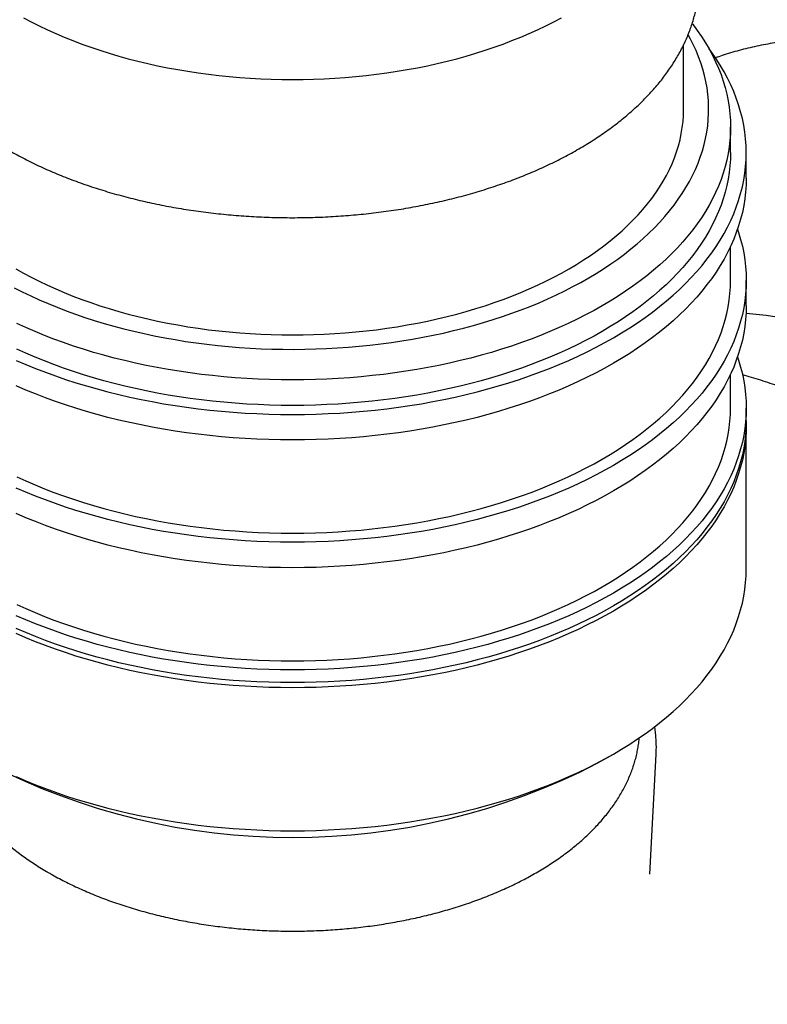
# Model space of a CAD drawing. Header units: millimetres. Extents: x 8 to 552, y 12 to 759.
# Tile 34 of 55: x 497 to 521, y 174 to 205. Entities that reach past the tile are written whole.
import ezdxf

# ---------------------------------------------------------------- set-up
doc = ezdxf.new("R2010")
doc.units = ezdxf.units.MM

msp = doc.modelspace()

# ---------------------------------------------------------------- linework, layer by layer
at = {"color": 7, "linetype": 'Continuous', "lineweight": 30}
for p, q in [((518.652, 202.263), (518.652, 204.322)), ((520.152, 200.875), (520.152, 201.691)), ((520.652, 200.058), (520.652, 200.875)), ((520.152, 196.792), (520.152, 197.879)), ((520.652, 195.975), (520.652, 196.792)), ((520.152, 192.709), (520.152, 193.796)), ((520.652, 192.301), (520.652, 192.709)), ((520.652, 187.565), (520.652, 192.138)), ((515.911, 181.361), (516.406, 181.647)), ((517.57, 177.806), (517.774, 181.643)), ((517.774, 181.648), (517.774, 181.643))]:
    msp.add_line(p, q, dxfattribs=at)
at = {"color": 7, "linetype": 'Continuous', "lineweight": 30, "flags": 128}
for points in [[(518.927, 204.997), (518.941, 204.979), (519.086, 204.784), (519.222, 204.588), (519.349, 204.389), (519.466, 204.189), (519.575, 203.987), (519.675, 203.783), (519.765, 203.578), (519.846, 203.372), (519.917, 203.164), (519.979, 202.956), (520.032, 202.746), (520.075, 202.536), (520.108, 202.325), (520.132, 202.114), (520.147, 201.903), (520.152, 201.691), (520.147, 201.48), (520.132, 201.268), (520.108, 201.057), (520.075, 200.846), (520.032, 200.636), (519.979, 200.427), (519.917, 200.218), (519.846, 200.011), (519.765, 199.805), (519.675, 199.599), (519.575, 199.396), (519.466, 199.194), (519.349, 198.993), (519.222, 198.795), (519.086, 198.598), (518.941, 198.404), (518.788, 198.212), (518.626, 198.022), (518.455, 197.835), (518.276, 197.65), (518.089, 197.468), (517.893, 197.289), (517.689, 197.114), (517.478, 196.941), (517.259, 196.771), (517.032, 196.605), (516.797, 196.442), (516.556, 196.283), (516.307, 196.128), (516.051, 195.976), (515.789, 195.829), (515.519, 195.685), (515.244, 195.546), (514.962, 195.41), (514.674, 195.279), (514.381, 195.153), (514.081, 195.031), (513.777, 194.913), (513.467, 194.8), (513.152, 194.692), (512.832, 194.589), (512.507, 194.49), (512.179, 194.397), (511.846, 194.308), (511.509, 194.224), (511.169, 194.146), (510.825, 194.073), (510.478, 194.005), (510.128, 193.942), (509.775, 193.885), (509.42, 193.833), (509.062, 193.786), (508.703, 193.745), (508.342, 193.709), (507.979, 193.678), (507.615, 193.654), (507.25, 193.634), (506.884, 193.62), (506.518, 193.612), (506.152, 193.609), (505.785, 193.612), (505.419, 193.62), (505.053, 193.634), (504.688, 193.654), (504.324, 193.678), (503.961, 193.709), (503.6, 193.745), (503.241, 193.786), (502.883, 193.833), (502.528, 193.885), (502.175, 193.942), (501.825, 194.005), (501.478, 194.073), (501.134, 194.146), (500.794, 194.224), (500.457, 194.308), (500.124, 194.397), (499.796, 194.49), (499.471, 194.589), (499.152, 194.692), (498.837, 194.8), (498.527, 194.913), (498.222, 195.031), (497.923, 195.153), (497.629, 195.279), (497.341, 195.41)], [(497.555, 205.189), (497.804, 205.057), (498.059, 204.928), (498.32, 204.804), (498.587, 204.684), (498.859, 204.567), (499.137, 204.456), (499.419, 204.348), (499.707, 204.245), (500, 204.147), (500.296, 204.053), (500.598, 203.964), (500.903, 203.879), (501.212, 203.799), (501.525, 203.725), (501.841, 203.655), (502.16, 203.59), (502.483, 203.53), (502.807, 203.475), (503.135, 203.425), (503.464, 203.381), (503.796, 203.341), (504.129, 203.307), (504.464, 203.278), (504.8, 203.254), (505.137, 203.236), (505.475, 203.223), (505.813, 203.215), (506.152, 203.212), (506.49, 203.215), (506.828, 203.223), (507.166, 203.236), (507.503, 203.254), (507.839, 203.278), (508.174, 203.307), (508.507, 203.341), (508.839, 203.381), (509.168, 203.425), (509.496, 203.475), (509.821, 203.53), (510.143, 203.59), (510.462, 203.655), (510.778, 203.725), (511.091, 203.799), (511.4, 203.879), (511.705, 203.964), (512.007, 204.053), (512.304, 204.147), (512.596, 204.245), (512.884, 204.348), (513.166, 204.456), (513.444, 204.567), (513.716, 204.684), (513.983, 204.804), (514.244, 204.928), (514.499, 205.057), (514.748, 205.189)], [(497.254, 196.556), (497.517, 196.423), (497.786, 196.294), (498.061, 196.169), (498.341, 196.048), (498.627, 195.932), (498.918, 195.82), (499.214, 195.712), (499.514, 195.609), (499.819, 195.511), (500.129, 195.417), (500.443, 195.328), (500.761, 195.244), (501.082, 195.165), (501.407, 195.09), (501.735, 195.021), (502.067, 194.956), (502.401, 194.897), (502.737, 194.842), (503.077, 194.793), (503.418, 194.749), (503.761, 194.71), (504.106, 194.676), (504.452, 194.648), (504.799, 194.625), (505.147, 194.607), (505.496, 194.594), (505.846, 194.587), (506.195, 194.585), (506.545, 194.588), (506.894, 194.597), (507.243, 194.611), (507.591, 194.63), (507.938, 194.654), (508.284, 194.684), (508.628, 194.719), (508.971, 194.759), (509.312, 194.805), (509.65, 194.855), (509.986, 194.911), (510.32, 194.972), (510.65, 195.037), (510.978, 195.108), (511.302, 195.184), (511.622, 195.265), (511.939, 195.35), (512.252, 195.44), (512.56, 195.535), (512.865, 195.635), (513.164, 195.739), (513.459, 195.848), (513.748, 195.961), (514.033, 196.078), (514.312, 196.2), (514.585, 196.326), (514.852, 196.456), (515.114, 196.59), (515.369, 196.728), (515.618, 196.87), (515.86, 197.015), (516.096, 197.164), (516.324, 197.317), (516.546, 197.473), (516.761, 197.632), (516.968, 197.795), (517.167, 197.961), (517.36, 198.129), (517.544, 198.301), (517.72, 198.475), (517.889, 198.652), (518.049, 198.831), (518.201, 199.013), (518.345, 199.197), (518.481, 199.383), (518.607, 199.571), (518.726, 199.761), (518.835, 199.953), (518.936, 200.146), (519.028, 200.341), (519.111, 200.537), (519.185, 200.734), (519.25, 200.932), (519.306, 201.132), (519.353, 201.332), (519.391, 201.532), (519.42, 201.733), (519.439, 201.935), (519.45, 202.137), (519.451, 202.339), (519.443, 202.54), (519.426, 202.742), (519.399, 202.943), (519.364, 203.144), (519.319, 203.344), (519.265, 203.544), (519.202, 203.742), (519.13, 203.94), (519.05, 204.136), (518.96, 204.331), (518.861, 204.525), (518.796, 204.644)], [(497.325, 194.234), (497.629, 194.103), (497.939, 193.976), (498.254, 193.854), (498.575, 193.738), (498.902, 193.626), (499.233, 193.518), (499.569, 193.416), (499.909, 193.319), (500.254, 193.228), (500.603, 193.141), (500.955, 193.06), (501.311, 192.984), (501.671, 192.914), (502.033, 192.849), (502.399, 192.789), (502.767, 192.735), (503.137, 192.687), (503.509, 192.644), (503.883, 192.607), (504.259, 192.576), (504.636, 192.55), (505.014, 192.53), (505.393, 192.516), (505.772, 192.507), (506.152, 192.504), (506.531, 192.507), (506.91, 192.516), (507.289, 192.53), (507.667, 192.55), (508.044, 192.576), (508.42, 192.607), (508.794, 192.644), (509.166, 192.687), (509.537, 192.735), (509.904, 192.789), (510.27, 192.849), (510.632, 192.914), (510.992, 192.984), (511.348, 193.06), (511.7, 193.141), (512.049, 193.228), (512.394, 193.319), (512.734, 193.416), (513.07, 193.518), (513.402, 193.626), (513.728, 193.738), (514.049, 193.854), (514.364, 193.976), (514.674, 194.103), (514.979, 194.234), (515.277, 194.369), (515.569, 194.51), (515.854, 194.654), (516.133, 194.803), (516.405, 194.956), (516.669, 195.113), (516.927, 195.274), (517.177, 195.438), (517.42, 195.607), (517.655, 195.779), (517.882, 195.955), (518.101, 196.134), (518.312, 196.316), (518.515, 196.501), (518.709, 196.689), (518.894, 196.881), (519.071, 197.075), (519.239, 197.271), (519.398, 197.47), (519.548, 197.671), (519.688, 197.875), (519.82, 198.081), (519.942, 198.288), (520.054, 198.497), (520.157, 198.708), (520.251, 198.921), (520.335, 199.134), (520.409, 199.349), (520.473, 199.565), (520.528, 199.782), (520.572, 200), (520.607, 200.218), (520.632, 200.437), (520.647, 200.656), (520.652, 200.875), (520.647, 201.094), (520.632, 201.313), (520.607, 201.531), (520.572, 201.75), (520.528, 201.967), (520.473, 202.184), (520.409, 202.4), (520.335, 202.615), (520.251, 202.829), (520.157, 203.041), (520.054, 203.252), (519.942, 203.461), (519.82, 203.669), (519.688, 203.875), (519.548, 204.078), (519.465, 204.191)], [(497.313, 197.16), (497.555, 197.024), (497.804, 196.892), (498.059, 196.763), (498.32, 196.639), (498.587, 196.518), (498.859, 196.402), (499.137, 196.29), (499.419, 196.183), (499.707, 196.08), (500, 195.981), (500.296, 195.887), (500.598, 195.798), (500.903, 195.714), (501.212, 195.634), (501.525, 195.559), (501.841, 195.489), (502.16, 195.424), (502.483, 195.365), (502.807, 195.31), (503.135, 195.26), (503.464, 195.215), (503.796, 195.176), (504.129, 195.142), (504.464, 195.113), (504.8, 195.089), (505.137, 195.071), (505.475, 195.057), (505.813, 195.049), (506.152, 195.047), (506.49, 195.049), (506.828, 195.057), (507.166, 195.071), (507.503, 195.089), (507.839, 195.113), (508.174, 195.142), (508.507, 195.176), (508.839, 195.215), (509.168, 195.26), (509.496, 195.31), (509.821, 195.365), (510.143, 195.424), (510.462, 195.489), (510.778, 195.559), (511.091, 195.634), (511.4, 195.714), (511.705, 195.798), (512.007, 195.887), (512.304, 195.981), (512.596, 196.08), (512.884, 196.183), (513.166, 196.29), (513.444, 196.402), (513.716, 196.518), (513.983, 196.639), (514.244, 196.763), (514.499, 196.892), (514.748, 197.024), (514.99, 197.16), (515.227, 197.3), (515.456, 197.444), (515.679, 197.591), (515.894, 197.742), (516.103, 197.896), (516.304, 198.053), (516.498, 198.213), (516.684, 198.376), (516.862, 198.543), (517.033, 198.711), (517.195, 198.883), (517.35, 199.057), (517.496, 199.233), (517.634, 199.411), (517.764, 199.592), (517.885, 199.774), (517.997, 199.959), (518.101, 200.145), (518.196, 200.332), (518.282, 200.521), (518.359, 200.712), (518.428, 200.903), (518.487, 201.095), (518.537, 201.289), (518.578, 201.483), (518.61, 201.677), (518.633, 201.872), (518.647, 202.067), (518.652, 202.263)], [(520.152, 200.875), (520.147, 200.663), (520.132, 200.452), (520.108, 200.241), (520.075, 200.03), (520.032, 199.82), (519.979, 199.61), (519.917, 199.402), (519.846, 199.194), (519.765, 198.988), (519.675, 198.783), (519.575, 198.579), (519.466, 198.377), (519.349, 198.177), (519.222, 197.978), (519.086, 197.782), (518.941, 197.587), (518.788, 197.395), (518.626, 197.206), (518.455, 197.018), (518.276, 196.834), (518.089, 196.652), (517.893, 196.473), (517.689, 196.297), (517.478, 196.124), (517.259, 195.955), (517.032, 195.789), (516.797, 195.626), (516.556, 195.467), (516.307, 195.311), (516.051, 195.16), (515.789, 195.012), (515.519, 194.869), (515.244, 194.729), (514.962, 194.594), (514.674, 194.463), (514.381, 194.336), (514.081, 194.214), (513.777, 194.097), (513.467, 193.984), (513.152, 193.875), (512.832, 193.772), (512.507, 193.674), (512.179, 193.58), (511.846, 193.491), (511.509, 193.408), (511.169, 193.329), (510.825, 193.256), (510.478, 193.188), (510.128, 193.126), (509.775, 193.068), (509.42, 193.016), (509.062, 192.969), (508.703, 192.928), (508.342, 192.892), (507.979, 192.862), (507.615, 192.837), (507.25, 192.818), (506.884, 192.804), (506.518, 192.795), (506.152, 192.793), (505.785, 192.795), (505.419, 192.804), (505.053, 192.818), (504.688, 192.837), (504.324, 192.862), (503.961, 192.892), (503.6, 192.928), (503.241, 192.969), (502.883, 193.016), (502.528, 193.068), (502.175, 193.126), (501.825, 193.188), (501.478, 193.256), (501.134, 193.329), (500.794, 193.408), (500.457, 193.491), (500.124, 193.58), (499.796, 193.674), (499.471, 193.772), (499.152, 193.875), (498.837, 193.984), (498.527, 194.097), (498.222, 194.214), (497.923, 194.336), (497.629, 194.463), (497.341, 194.594)], [(520.652, 200.058), (520.647, 199.839), (520.632, 199.62), (520.607, 199.401), (520.572, 199.183), (520.528, 198.966), (520.473, 198.749), (520.409, 198.533), (520.335, 198.318), (520.251, 198.104), (520.157, 197.892), (520.054, 197.681), (519.942, 197.471), (519.82, 197.264), (519.688, 197.058), (519.548, 196.855), (519.398, 196.654), (519.239, 196.455), (519.071, 196.258), (518.894, 196.064), (518.709, 195.873), (518.515, 195.685), (518.312, 195.499), (518.101, 195.317), (517.882, 195.138), (517.655, 194.962), (517.42, 194.79), (517.177, 194.622), (516.927, 194.457), (516.669, 194.296), (516.405, 194.139), (516.133, 193.986), (515.854, 193.838), (515.569, 193.693), (515.277, 193.553), (514.979, 193.417), (514.674, 193.286), (514.364, 193.16), (514.049, 193.038), (513.728, 192.921), (513.402, 192.809), (513.07, 192.702), (512.734, 192.6), (512.394, 192.503), (512.049, 192.411), (511.7, 192.325), (511.348, 192.243), (510.992, 192.168), (510.632, 192.097), (510.27, 192.032), (509.904, 191.973), (509.537, 191.919), (509.166, 191.87), (508.794, 191.828), (508.42, 191.791), (508.044, 191.759), (507.667, 191.733), (507.289, 191.713), (506.91, 191.699), (506.531, 191.69), (506.152, 191.688), (505.772, 191.69), (505.393, 191.699), (505.014, 191.713), (504.636, 191.733), (504.259, 191.759), (503.883, 191.791), (503.509, 191.828), (503.137, 191.87), (502.767, 191.919), (502.399, 191.973), (502.033, 192.032), (501.671, 192.097), (501.311, 192.168), (500.955, 192.243), (500.603, 192.325), (500.254, 192.411), (499.909, 192.503), (499.569, 192.6), (499.233, 192.702), (498.902, 192.809), (498.575, 192.921), (498.254, 193.038), (497.939, 193.16), (497.629, 193.286), (497.325, 193.417)], [(520.373, 198.425), (520.409, 198.317), (520.473, 198.101), (520.528, 197.885), (520.572, 197.667), (520.607, 197.449), (520.632, 197.23), (520.647, 197.011), (520.652, 196.792), (520.647, 196.573), (520.632, 196.354), (520.607, 196.135), (520.572, 195.917), (520.528, 195.699), (520.473, 195.483), (520.409, 195.267), (520.335, 195.052), (520.251, 194.838), (520.157, 194.626), (520.054, 194.415), (519.942, 194.205), (519.82, 193.998), (519.688, 193.792), (519.548, 193.589), (519.398, 193.387), (519.239, 193.188), (519.071, 192.992), (518.894, 192.798), (518.709, 192.607), (518.515, 192.418), (518.312, 192.233), (518.101, 192.051), (517.882, 191.872), (517.655, 191.696), (517.42, 191.524), (517.177, 191.356), (516.927, 191.191), (516.669, 191.03), (516.405, 190.873), (516.133, 190.72), (515.854, 190.571), (515.569, 190.427), (515.277, 190.287), (514.979, 190.151), (514.674, 190.02), (514.364, 189.894), (514.049, 189.772), (513.728, 189.655), (513.402, 189.543), (513.07, 189.436), (512.734, 189.334), (512.394, 189.237), (512.049, 189.145), (511.7, 189.059), (511.348, 188.977), (510.992, 188.901), (510.632, 188.831), (510.27, 188.766), (509.904, 188.707), (509.537, 188.653), (509.166, 188.604), (508.794, 188.562), (508.42, 188.524), (508.044, 188.493), (507.667, 188.467), (507.289, 188.447), (506.91, 188.433), (506.531, 188.424), (506.152, 188.421), (505.772, 188.424), (505.393, 188.433), (505.014, 188.447), (504.636, 188.467), (504.259, 188.493), (503.883, 188.524), (503.509, 188.562), (503.137, 188.604), (502.767, 188.653), (502.399, 188.707), (502.033, 188.766), (501.671, 188.831), (501.311, 188.901), (500.955, 188.977), (500.603, 189.059), (500.254, 189.145), (499.909, 189.237), (499.569, 189.334), (499.233, 189.436), (498.902, 189.543), (498.575, 189.655), (498.254, 189.772), (497.939, 189.894), (497.629, 190.02), (497.325, 190.151)], [(497.341, 190.511), (497.629, 190.38), (497.923, 190.254), (498.222, 190.131), (498.527, 190.014), (498.837, 189.901), (499.152, 189.793), (499.471, 189.689), (499.796, 189.591), (500.124, 189.497), (500.457, 189.409), (500.794, 189.325), (501.134, 189.247), (501.478, 189.174), (501.825, 189.106), (502.175, 189.043), (502.528, 188.985), (502.883, 188.933), (503.241, 188.887), (503.6, 188.845), (503.961, 188.809), (504.324, 188.779), (504.688, 188.754), (505.053, 188.735), (505.419, 188.721), (505.785, 188.713), (506.152, 188.71), (506.518, 188.713), (506.884, 188.721), (507.25, 188.735), (507.615, 188.754), (507.979, 188.779), (508.342, 188.809), (508.703, 188.845), (509.062, 188.887), (509.42, 188.933), (509.775, 188.985), (510.128, 189.043), (510.478, 189.106), (510.825, 189.174), (511.169, 189.247), (511.509, 189.325), (511.846, 189.409), (512.179, 189.497), (512.507, 189.591), (512.832, 189.689), (513.152, 189.793), (513.467, 189.901), (513.777, 190.014), (514.081, 190.131), (514.381, 190.254), (514.674, 190.38), (514.962, 190.511), (515.244, 190.646), (515.519, 190.786), (515.789, 190.93), (516.051, 191.077), (516.307, 191.229), (516.556, 191.384), (516.797, 191.543), (517.032, 191.706), (517.259, 191.872), (517.478, 192.042), (517.689, 192.214), (517.893, 192.39), (518.089, 192.569), (518.276, 192.751), (518.455, 192.936), (518.626, 193.123), (518.788, 193.313), (518.941, 193.505), (519.086, 193.699), (519.222, 193.896), (519.349, 194.094), (519.466, 194.295), (519.575, 194.497), (519.675, 194.7), (519.765, 194.905), (519.846, 195.112), (519.917, 195.319), (519.979, 195.528), (520.032, 195.737), (520.075, 195.947), (520.108, 196.158), (520.132, 196.369), (520.147, 196.58), (520.152, 196.792)], [(520.652, 195.975), (520.647, 195.756), (520.632, 195.537), (520.607, 195.319), (520.572, 195.101), (520.528, 194.883), (520.473, 194.666), (520.409, 194.45), (520.335, 194.235), (520.251, 194.021), (520.157, 193.809), (520.054, 193.598), (519.942, 193.389), (519.82, 193.181), (519.688, 192.976), (519.548, 192.772), (519.398, 192.571), (519.239, 192.372), (519.071, 192.175), (518.894, 191.981), (518.709, 191.79), (518.515, 191.602), (518.312, 191.416), (518.101, 191.234), (517.882, 191.055), (517.655, 190.88), (517.42, 190.708), (517.177, 190.539), (516.927, 190.374), (516.669, 190.213), (516.405, 190.057), (516.133, 189.904), (515.854, 189.755), (515.569, 189.61), (515.277, 189.47), (514.979, 189.335), (514.674, 189.203), (514.364, 189.077), (514.049, 188.955), (513.728, 188.838), (513.402, 188.726), (513.07, 188.619), (512.734, 188.517), (512.394, 188.42), (512.049, 188.328), (511.7, 188.242), (511.348, 188.161), (510.992, 188.085), (510.632, 188.014), (510.27, 187.95), (509.904, 187.89), (509.537, 187.836), (509.166, 187.788), (508.794, 187.745), (508.42, 187.708), (508.044, 187.676), (507.667, 187.651), (507.289, 187.631), (506.91, 187.616), (506.531, 187.608), (506.152, 187.605), (505.772, 187.608), (505.393, 187.616), (505.014, 187.631), (504.636, 187.651), (504.259, 187.676), (503.883, 187.708), (503.509, 187.745), (503.137, 187.788), (502.767, 187.836), (502.399, 187.89), (502.033, 187.95), (501.671, 188.014), (501.311, 188.085), (500.955, 188.161), (500.603, 188.242), (500.254, 188.328), (499.909, 188.42), (499.569, 188.517), (499.233, 188.619), (498.902, 188.726), (498.575, 188.838), (498.254, 188.955), (497.939, 189.077), (497.629, 189.203), (497.325, 189.335)], [(520.373, 194.342), (520.409, 194.235), (520.473, 194.019), (520.528, 193.802), (520.572, 193.584), (520.607, 193.366), (520.632, 193.147), (520.647, 192.928), (520.652, 192.709), (520.647, 192.49), (520.632, 192.271), (520.607, 192.053), (520.572, 191.834), (520.528, 191.617), (520.473, 191.4), (520.409, 191.184), (520.335, 190.969), (520.251, 190.755), (520.157, 190.543), (520.054, 190.332), (519.942, 190.123), (519.82, 189.915), (519.688, 189.71), (519.548, 189.506), (519.398, 189.305), (519.239, 189.106), (519.071, 188.909), (518.894, 188.715), (518.709, 188.524), (518.515, 188.336), (518.312, 188.15), (518.101, 187.968), (517.882, 187.789), (517.655, 187.614), (517.42, 187.441), (517.177, 187.273), (516.927, 187.108), (516.669, 186.947), (516.405, 186.79), (516.133, 186.637), (515.854, 186.489), (515.569, 186.344), (515.277, 186.204), (514.979, 186.068), (514.674, 185.937), (514.364, 185.811), (514.049, 185.689), (513.728, 185.572), (513.402, 185.46), (513.07, 185.353), (512.734, 185.251), (512.394, 185.154), (512.049, 185.062), (511.7, 184.976), (511.348, 184.895), (510.992, 184.819), (510.632, 184.748), (510.27, 184.683), (509.904, 184.624), (509.537, 184.57), (509.166, 184.522), (508.794, 184.479), (508.42, 184.442), (508.044, 184.41), (507.667, 184.384), (507.289, 184.364), (506.91, 184.35), (506.531, 184.342), (506.152, 184.339), (505.772, 184.342), (505.393, 184.35), (505.014, 184.364), (504.636, 184.384), (504.259, 184.41), (503.883, 184.442), (503.509, 184.479), (503.137, 184.522), (502.767, 184.57), (502.399, 184.624), (502.033, 184.683), (501.671, 184.748), (501.311, 184.819), (500.955, 184.895), (500.603, 184.976), (500.254, 185.062), (499.909, 185.154), (499.569, 185.251), (499.233, 185.353), (498.902, 185.46), (498.575, 185.572), (498.254, 185.689), (497.939, 185.811), (497.629, 185.937), (497.325, 186.068)], [(497.341, 186.428), (497.629, 186.297), (497.923, 186.171), (498.222, 186.049), (498.527, 185.931), (498.837, 185.818), (499.152, 185.71), (499.471, 185.607), (499.796, 185.508), (500.124, 185.415), (500.457, 185.326), (500.794, 185.242), (501.134, 185.164), (501.478, 185.091), (501.825, 185.023), (502.175, 184.96), (502.528, 184.903), (502.883, 184.851), (503.241, 184.804), (503.6, 184.763), (503.961, 184.727), (504.324, 184.696), (504.688, 184.672), (505.053, 184.652), (505.419, 184.638), (505.785, 184.63), (506.152, 184.627), (506.518, 184.63), (506.884, 184.638), (507.25, 184.652), (507.615, 184.672), (507.979, 184.696), (508.342, 184.727), (508.703, 184.763), (509.062, 184.804), (509.42, 184.851), (509.775, 184.903), (510.128, 184.96), (510.478, 185.023), (510.825, 185.091), (511.169, 185.164), (511.509, 185.242), (511.846, 185.326), (512.179, 185.415), (512.507, 185.508), (512.832, 185.607), (513.152, 185.71), (513.467, 185.818), (513.777, 185.931), (514.081, 186.049), (514.381, 186.171), (514.674, 186.297), (514.962, 186.428), (515.244, 186.564), (515.519, 186.703), (515.789, 186.847), (516.051, 186.994), (516.307, 187.146), (516.556, 187.301), (516.797, 187.46), (517.032, 187.623), (517.259, 187.789), (517.478, 187.959), (517.689, 188.132), (517.893, 188.308), (518.089, 188.486), (518.276, 188.668), (518.455, 188.853), (518.626, 189.04), (518.788, 189.23), (518.941, 189.422), (519.086, 189.616), (519.222, 189.813), (519.349, 190.011), (519.466, 190.212), (519.575, 190.414), (519.675, 190.618), (519.765, 190.823), (519.846, 191.029), (519.917, 191.236), (519.979, 191.445), (520.032, 191.654), (520.075, 191.865), (520.108, 192.075), (520.132, 192.286), (520.147, 192.498), (520.152, 192.709)], [(520.652, 192.301), (520.647, 192.082), (520.632, 191.863), (520.607, 191.644), (520.572, 191.426), (520.528, 191.208), (520.473, 190.992), (520.409, 190.776), (520.335, 190.561), (520.251, 190.347), (520.157, 190.135), (520.054, 189.924), (519.942, 189.714), (519.82, 189.507), (519.688, 189.301), (519.548, 189.098), (519.398, 188.896), (519.239, 188.697), (519.071, 188.501), (518.894, 188.307), (518.709, 188.116), (518.515, 187.927), (518.312, 187.742), (518.101, 187.56), (517.882, 187.381), (517.655, 187.205), (517.42, 187.033), (517.177, 186.865), (516.927, 186.7), (516.669, 186.539), (516.405, 186.382), (516.133, 186.229), (515.854, 186.08), (515.569, 185.936), (515.277, 185.796), (514.979, 185.66), (514.674, 185.529), (514.364, 185.403), (514.049, 185.281), (513.728, 185.164), (513.402, 185.052), (513.07, 184.945), (512.734, 184.843), (512.394, 184.746), (512.049, 184.654), (511.7, 184.568), (511.348, 184.486), (510.992, 184.41), (510.632, 184.34), (510.27, 184.275), (509.904, 184.216), (509.537, 184.162), (509.166, 184.113), (508.794, 184.071), (508.42, 184.033), (508.044, 184.002), (507.667, 183.976), (507.289, 183.956), (506.91, 183.942), (506.531, 183.933), (506.152, 183.93), (505.772, 183.933), (505.393, 183.942), (505.014, 183.956), (504.636, 183.976), (504.259, 184.002), (503.883, 184.033), (503.509, 184.071), (503.137, 184.113), (502.767, 184.162), (502.399, 184.216), (502.033, 184.275), (501.671, 184.34), (501.311, 184.41), (500.955, 184.486), (500.603, 184.568), (500.254, 184.654), (499.909, 184.746), (499.569, 184.843), (499.233, 184.945), (498.902, 185.052), (498.575, 185.164), (498.254, 185.281), (497.939, 185.403), (497.629, 185.529), (497.325, 185.66)], [(520.651, 192.219), (520.652, 192.138), (520.647, 191.919), (520.632, 191.7), (520.607, 191.481), (520.572, 191.263), (520.528, 191.045), (520.473, 190.828), (520.409, 190.612), (520.335, 190.397), (520.251, 190.184), (520.157, 189.971), (520.054, 189.76), (519.942, 189.551), (519.82, 189.344), (519.688, 189.138), (519.548, 188.934), (519.398, 188.733), (519.239, 188.534), (519.071, 188.338), (518.894, 188.144), (518.709, 187.952), (518.515, 187.764), (518.312, 187.579), (518.101, 187.397), (517.882, 187.218), (517.655, 187.042), (517.42, 186.87), (517.177, 186.701), (516.927, 186.537), (516.669, 186.376), (516.405, 186.219), (516.133, 186.066), (515.854, 185.917), (515.569, 185.773), (515.277, 185.632), (514.979, 185.497), (514.674, 185.366), (514.364, 185.239), (514.049, 185.117), (513.728, 185.001), (513.402, 184.889), (513.07, 184.781), (512.734, 184.679), (512.394, 184.582), (512.049, 184.491), (511.7, 184.404), (511.348, 184.323), (510.992, 184.247), (510.632, 184.177), (510.27, 184.112), (509.904, 184.052), (509.537, 183.998), (509.166, 183.95), (508.794, 183.907), (508.42, 183.87), (508.044, 183.839), (507.667, 183.813), (507.289, 183.793), (506.91, 183.779), (506.531, 183.77), (506.152, 183.767), (505.772, 183.77), (505.393, 183.779), (505.014, 183.793), (504.636, 183.813), (504.259, 183.839), (503.883, 183.87), (503.509, 183.907), (503.137, 183.95), (502.767, 183.998), (502.399, 184.052), (502.033, 184.112), (501.671, 184.177), (501.311, 184.247), (500.955, 184.323), (500.603, 184.404), (500.254, 184.491), (499.909, 184.582), (499.569, 184.679), (499.233, 184.781), (498.902, 184.889), (498.575, 185.001), (498.254, 185.117), (497.939, 185.239), (497.629, 185.366), (497.325, 185.497)], [(497.325, 180.924), (497.629, 180.793), (497.939, 180.667), (498.254, 180.545), (498.575, 180.428), (498.902, 180.316), (499.233, 180.209), (499.569, 180.107), (499.909, 180.01), (500.254, 179.918), (500.603, 179.832), (500.955, 179.75), (501.311, 179.675), (501.671, 179.604), (502.033, 179.539), (502.399, 179.48), (502.767, 179.426), (503.137, 179.377), (503.509, 179.335), (503.883, 179.297), (504.259, 179.266), (504.636, 179.24), (505.014, 179.22), (505.393, 179.206), (505.772, 179.197), (506.152, 179.194), (506.531, 179.197), (506.91, 179.206), (507.289, 179.22), (507.667, 179.24), (508.044, 179.266), (508.42, 179.297), (508.794, 179.335), (509.166, 179.377), (509.537, 179.426), (509.904, 179.48), (510.27, 179.539), (510.632, 179.604), (510.992, 179.675), (511.348, 179.75), (511.7, 179.832), (512.049, 179.918), (512.394, 180.01), (512.734, 180.107), (513.07, 180.209), (513.402, 180.316), (513.728, 180.428), (514.049, 180.545), (514.364, 180.667), (514.674, 180.793), (514.979, 180.924), (515.277, 181.06), (515.569, 181.2), (515.854, 181.344), (516.133, 181.493), (516.405, 181.646), (516.669, 181.803), (516.927, 181.964), (517.177, 182.129), (517.42, 182.297), (517.655, 182.469), (517.882, 182.645), (518.101, 182.824), (518.312, 183.006), (518.515, 183.191), (518.709, 183.38), (518.894, 183.571), (519.071, 183.765), (519.239, 183.961), (519.398, 184.16), (519.548, 184.362), (519.688, 184.565), (519.82, 184.771), (519.942, 184.978), (520.054, 185.188), (520.157, 185.399), (520.251, 185.611), (520.335, 185.825), (520.409, 186.04), (520.473, 186.256), (520.528, 186.473), (520.572, 186.69), (520.607, 186.908), (520.632, 187.127), (520.647, 187.346), (520.652, 187.565)]]:
    msp.add_lwpolyline(points, dxfattribs=at)
at = {"color": 7, "linetype": 'Continuous', "lineweight": 30}
for centre, radius, start, end in [((519.441, 181.221), 14.563, 58.4167, 85.2547), ((506.151, 200.165), 21.186, 242.5752, 297.4302)]:
    msp.add_arc(centre, radius, start, end, dxfattribs=at)
for points, knots in [([(493.156, 206.262), (493.156, 206.238), (493.159, 206.149), (493.171, 205.996), (493.193, 205.803), (493.224, 205.61), (493.263, 205.419), (493.31, 205.227), (493.365, 205.037), (493.429, 204.847), (493.5, 204.659), (493.58, 204.471), (493.667, 204.285), (493.763, 204.1), (493.867, 203.916), (493.978, 203.734), (494.098, 203.554), (494.225, 203.376), (494.36, 203.199), (494.502, 203.025), (494.652, 202.853), (494.809, 202.683), (494.974, 202.515), (495.145, 202.35), (495.324, 202.188), (495.51, 202.029), (495.702, 201.872), (495.901, 201.719), (496.107, 201.568), (496.319, 201.421), (496.537, 201.277), (496.762, 201.136), (496.992, 200.999), (497.228, 200.865), (497.47, 200.735), (497.717, 200.609), (497.969, 200.486), (498.227, 200.367), (498.49, 200.252), (498.757, 200.141), (499.029, 200.034), (499.306, 199.932), (499.587, 199.833), (499.872, 199.738), (500.161, 199.648), (500.453, 199.562), (500.749, 199.48), (501.049, 199.403), (501.352, 199.33), (501.658, 199.262), (501.966, 199.198), (502.278, 199.139), (502.591, 199.085), (502.907, 199.035), (503.225, 198.989), (503.545, 198.949), (503.866, 198.913), (504.189, 198.882), (504.513, 198.855), (504.838, 198.834), (505.164, 198.817), (505.491, 198.805), (505.818, 198.797), (506.145, 198.795), (506.472, 198.797), (506.799, 198.804), (507.126, 198.816), (507.452, 198.833), (507.777, 198.854), (508.101, 198.881), (508.424, 198.911), (508.745, 198.947), (509.065, 198.988), (509.383, 199.033), (509.699, 199.082), (510.013, 199.137), (510.324, 199.196), (510.633, 199.259), (510.939, 199.328), (511.242, 199.4), (511.541, 199.477), (511.838, 199.559), (512.131, 199.644), (512.42, 199.735), (512.705, 199.829), (512.986, 199.927), (513.263, 200.03), (513.535, 200.137), (513.803, 200.248), (514.065, 200.363), (514.323, 200.481), (514.576, 200.604), (514.824, 200.73), (515.066, 200.86), (515.302, 200.994), (515.533, 201.131), (515.757, 201.271), (515.976, 201.415), (516.188, 201.563), (516.394, 201.713), (516.594, 201.867), (516.787, 202.023), (516.973, 202.183), (517.152, 202.345), (517.324, 202.51), (517.489, 202.678), (517.647, 202.848), (517.798, 203.02), (517.94, 203.195), (518.076, 203.372), (518.203, 203.551), (518.323, 203.732), (518.435, 203.914), (518.539, 204.099), (518.635, 204.284), (518.723, 204.471), (518.803, 204.659), (518.875, 204.849), (518.938, 205.039), (518.994, 205.23), (519.041, 205.422), (519.08, 205.614), (519.111, 205.807), (519.132, 206), (519.145, 206.153), (519.147, 206.241), (519.148, 206.266)], [0, 0, 0, 0, 0.003033, 0.011024, 0.019017, 0.027013, 0.035016, 0.043026, 0.051045, 0.059074, 0.067115, 0.075167, 0.083232, 0.091309, 0.099399, 0.107501, 0.115614, 0.123738, 0.131872, 0.140015, 0.148166, 0.156325, 0.16449, 0.172661, 0.180836, 0.189015, 0.197198, 0.205383, 0.213569, 0.221757, 0.229946, 0.238136, 0.246326, 0.254515, 0.262704, 0.270892, 0.279079, 0.287266, 0.295451, 0.303635, 0.311818, 0.32, 0.328181, 0.33636, 0.344538, 0.352716, 0.360891, 0.369066, 0.37724, 0.385413, 0.393585, 0.401756, 0.409926, 0.418095, 0.426264, 0.434432, 0.442599, 0.450766, 0.458932, 0.467099, 0.475264, 0.48343, 0.491596, 0.499761, 0.507926, 0.516092, 0.524257, 0.532423, 0.540589, 0.548755, 0.556922, 0.565089, 0.573256, 0.581425, 0.589594, 0.597763, 0.605934, 0.614105, 0.622277, 0.63045, 0.638625, 0.6468, 0.654977, 0.663154, 0.671334, 0.679514, 0.687696, 0.695878, 0.704063, 0.712248, 0.720435, 0.728624, 0.736813, 0.745004, 0.753195, 0.761387, 0.76958, 0.777774, 0.785967, 0.79416, 0.802353, 0.810544, 0.818733, 0.82692, 0.835104, 0.843284, 0.85146, 0.85963, 0.867794, 0.87595, 0.884098, 0.892237, 0.900366, 0.908484, 0.916591, 0.924685, 0.932766, 0.940835, 0.948891, 0.956935, 0.964967, 0.972989, 0.981001, 0.989005, 0.997003, 1, 1, 1, 1]), ([(546.687, 154.251), (546.727, 154.276), (546.847, 154.351), (547.044, 154.484), (547.277, 154.65), (547.505, 154.823), (547.729, 155.004), (547.95, 155.191), (548.165, 155.386), (548.377, 155.589), (548.583, 155.798), (548.786, 156.015), (548.983, 156.238), (549.176, 156.469), (549.363, 156.706), (549.546, 156.951), (549.724, 157.202), (549.897, 157.46), (550.064, 157.725), (550.226, 157.997), (550.383, 158.275), (550.534, 158.56), (550.68, 158.851), (550.82, 159.149), (550.954, 159.453), (551.083, 159.763), (551.206, 160.079), (551.323, 160.401), (551.434, 160.728), (551.539, 161.062), (551.639, 161.401), (551.732, 161.746), (551.819, 162.096), (551.9, 162.451), (551.974, 162.811), (552.043, 163.177), (552.105, 163.547), (552.161, 163.922), (552.211, 164.302), (552.255, 164.686), (552.292, 165.075), (552.323, 165.468), (552.348, 165.865), (552.366, 166.266), (552.378, 166.672), (552.383, 167.081), (552.383, 167.493), (552.375, 167.909), (552.362, 168.329), (552.342, 168.752), (552.316, 169.178), (552.283, 169.607), (552.245, 170.04), (552.199, 170.475), (552.148, 170.912), (552.09, 171.353), (552.026, 171.795), (551.955, 172.241), (551.879, 172.688), (551.796, 173.138), (551.707, 173.589), (551.611, 174.043), (551.509, 174.498), (551.401, 174.956), (551.287, 175.414), (551.167, 175.875), (551.04, 176.337), (550.912, 176.784), (550.782, 177.216), (550.653, 177.633), (550.519, 178.05), (550.38, 178.467), (550.237, 178.884), (550.089, 179.301), (549.936, 179.717), (549.779, 180.133), (549.618, 180.549), (549.452, 180.964), (549.281, 181.378), (549.107, 181.791), (548.928, 182.202), (548.745, 182.613), (548.558, 183.022), (548.368, 183.428), (548.173, 183.833), (547.976, 184.235), (547.776, 184.632), (547.574, 185.024), (547.374, 185.405), (547.181, 185.764), (547.011, 186.074), (546.859, 186.348), (546.711, 186.61), (546.526, 186.934), (546.355, 187.227), (546.182, 187.518), (546.031, 187.768), (545.849, 188.066), (545.656, 188.379), (545.45, 188.705), (545.234, 189.041), (545.01, 189.383), (544.779, 189.729), (544.542, 190.079), (544.298, 190.43), (544.049, 190.782), (543.796, 191.134), (543.537, 191.486), (543.275, 191.837), (543.008, 192.187), (542.737, 192.535), (542.463, 192.881), (542.184, 193.224), (541.903, 193.565), (541.618, 193.903), (541.33, 194.238), (541.039, 194.569), (540.745, 194.897), (540.448, 195.222), (540.149, 195.542), (539.847, 195.859), (539.543, 196.172), (539.236, 196.48), (538.927, 196.784), (538.616, 197.083), (538.303, 197.378), (537.988, 197.668), (537.671, 197.953), (537.352, 198.234), (537.032, 198.509), (536.71, 198.779), (536.387, 199.044), (536.062, 199.303), (535.736, 199.557), (535.409, 199.806), (535.081, 200.049), (534.752, 200.286), (534.422, 200.517), (534.092, 200.743), (533.76, 200.963), (533.428, 201.176), (533.096, 201.384), (532.763, 201.585), (532.43, 201.781), (532.097, 201.97), (531.763, 202.152), (531.429, 202.328), (531.096, 202.498), (530.763, 202.662), (530.429, 202.818), (530.097, 202.969), (529.764, 203.112), (529.432, 203.249), (529.101, 203.379), (528.77, 203.502), (528.441, 203.619), (528.112, 203.728), (527.784, 203.831), (527.457, 203.926), (527.131, 204.015), (526.806, 204.097), (526.483, 204.171), (526.161, 204.239), (525.841, 204.299), (525.522, 204.352), (525.205, 204.398), (524.889, 204.437), (524.576, 204.469), (524.264, 204.493), (523.954, 204.51), (523.647, 204.52), (523.342, 204.522), (523.039, 204.517), (522.738, 204.505), (522.44, 204.486), (522.144, 204.459), (521.851, 204.425), (521.56, 204.384), (521.273, 204.335), (520.988, 204.279), (520.706, 204.215), (520.427, 204.144), (520.152, 204.066), (519.897, 203.987), (519.736, 203.93), (519.664, 203.905)], [0, 0, 0, 0, 0.002766, 0.00837, 0.013982, 0.019603, 0.025234, 0.030876, 0.036527, 0.042189, 0.047862, 0.053547, 0.059242, 0.064949, 0.070667, 0.076396, 0.082136, 0.087886, 0.093647, 0.099419, 0.1052, 0.11099, 0.11679, 0.122598, 0.128414, 0.134238, 0.140069, 0.145907, 0.151751, 0.157601, 0.163456, 0.169316, 0.175181, 0.18105, 0.186923, 0.192799, 0.198679, 0.204561, 0.210447, 0.216335, 0.222225, 0.228117, 0.234012, 0.239908, 0.245806, 0.251707, 0.257608, 0.263512, 0.269418, 0.275325, 0.281234, 0.287146, 0.293059, 0.298975, 0.304893, 0.310814, 0.316738, 0.322664, 0.328595, 0.334529, 0.340468, 0.346411, 0.35236, 0.358314, 0.364274, 0.370242, 0.376218, 0.382202, 0.387576, 0.392948, 0.39832, 0.40369, 0.409059, 0.414426, 0.419792, 0.425156, 0.430518, 0.435877, 0.441232, 0.446585, 0.451932, 0.457274, 0.462609, 0.467933, 0.473244, 0.478535, 0.483795, 0.489004, 0.494117, 0.499016, 0.503412, 0.506575, 0.5101, 0.514032, 0.519722, 0.522076, 0.52598, 0.530042, 0.534406, 0.538966, 0.543679, 0.548511, 0.553436, 0.558437, 0.563501, 0.568617, 0.573777, 0.578975, 0.584204, 0.589462, 0.594744, 0.600047, 0.605369, 0.610709, 0.616063, 0.621431, 0.626812, 0.632203, 0.637605, 0.643016, 0.648435, 0.653862, 0.659296, 0.664737, 0.670184, 0.675637, 0.681094, 0.686557, 0.692024, 0.697495, 0.70297, 0.708449, 0.713931, 0.719417, 0.724905, 0.730397, 0.735891, 0.741388, 0.746887, 0.752388, 0.757892, 0.763398, 0.768905, 0.774415, 0.779926, 0.785439, 0.790953, 0.796469, 0.801987, 0.807505, 0.813025, 0.818547, 0.824069, 0.829592, 0.835116, 0.840642, 0.846168, 0.851695, 0.857222, 0.86275, 0.868279, 0.873808, 0.879338, 0.884868, 0.890398, 0.895928, 0.901459, 0.90699, 0.912521, 0.918052, 0.923584, 0.929115, 0.934647, 0.940179, 0.945712, 0.951245, 0.956778, 0.962313, 0.967848, 0.973385, 0.978924, 0.984465, 0.990008, 0.995554, 1, 1, 1, 1]), ([(535.416, 155.105), (535.469, 155.136), (535.594, 155.211), (535.786, 155.336), (535.993, 155.48), (536.195, 155.631), (536.393, 155.789), (536.586, 155.953), (536.775, 156.125), (536.959, 156.303), (537.138, 156.488), (537.312, 156.68), (537.482, 156.878), (537.647, 157.083), (537.806, 157.294), (537.961, 157.511), (538.111, 157.735), (538.255, 157.965), (538.394, 158.202), (538.528, 158.444), (538.656, 158.692), (538.779, 158.947), (538.897, 159.207), (539.009, 159.472), (539.115, 159.743), (539.216, 160.02), (539.311, 160.302), (539.4, 160.589), (539.483, 160.881), (539.561, 161.179), (539.633, 161.481), (539.699, 161.788), (539.759, 162.099), (539.814, 162.415), (539.862, 162.735), (539.905, 163.06), (539.941, 163.389), (539.972, 163.721), (539.997, 164.058), (540.015, 164.398), (540.028, 164.742), (540.035, 165.089), (540.036, 165.44), (540.031, 165.793), (540.02, 166.15), (540.003, 166.51), (539.98, 166.872), (539.952, 167.237), (539.917, 167.605), (539.877, 167.975), (539.83, 168.347), (539.778, 168.722), (539.72, 169.098), (539.657, 169.476), (539.587, 169.856), (539.512, 170.237), (539.432, 170.62), (539.345, 171.004), (539.253, 171.389), (539.155, 171.775), (539.052, 172.162), (538.944, 172.549), (538.83, 172.937), (538.71, 173.326), (538.585, 173.714), (538.455, 174.103), (538.32, 174.492), (538.179, 174.881), (538.033, 175.269), (537.882, 175.657), (537.727, 176.044), (537.566, 176.431), (537.4, 176.817), (537.229, 177.201), (537.054, 177.585), (536.874, 177.967), (536.689, 178.347), (536.499, 178.727), (536.305, 179.104), (536.107, 179.479), (535.904, 179.853), (535.697, 180.224), (535.486, 180.593), (535.27, 180.96), (535.051, 181.324), (534.827, 181.685), (534.6, 182.044), (534.369, 182.399), (534.134, 182.752), (533.895, 183.101), (533.653, 183.447), (533.408, 183.789), (533.159, 184.128), (532.906, 184.463), (532.651, 184.794), (532.392, 185.121), (532.131, 185.445), (531.866, 185.763), (531.599, 186.078), (531.329, 186.388), (531.057, 186.693), (530.782, 186.994), (530.504, 187.29), (530.224, 187.581), (529.942, 187.867), (529.658, 188.148), (529.372, 188.424), (529.084, 188.694), (528.794, 188.959), (528.502, 189.218), (528.209, 189.472), (527.914, 189.72), (527.618, 189.962), (527.321, 190.198), (527.022, 190.428), (526.723, 190.652), (526.422, 190.87), (526.121, 191.081), (525.819, 191.286), (525.516, 191.485), (525.213, 191.677), (524.91, 191.862), (524.656, 192.011), (524.401, 192.157), (524.144, 192.299), (523.84, 192.461), (523.536, 192.615), (523.232, 192.763), (522.929, 192.904), (522.625, 193.037), (522.323, 193.164), (522.021, 193.283), (521.72, 193.395), (521.42, 193.499), (521.12, 193.597), (520.824, 193.686), (520.629, 193.739), (520.532, 193.766)], [0, 0, 0, 0, 0.005383, 0.0126833, 0.0199845, 0.0272876, 0.0345938, 0.0419041, 0.0492193, 0.0565403, 0.0638678, 0.0712026, 0.078545, 0.0858956, 0.0932546, 0.1006222, 0.1079985, 0.1153833, 0.1227767, 0.1301783, 0.137588, 0.1450052, 0.1524298, 0.1598611, 0.1672987, 0.1747422, 0.1821911, 0.1896448, 0.1971029, 0.2045649, 0.2120303, 0.2194987, 0.2269697, 0.2344429, 0.241918, 0.2493945, 0.2568722, 0.2643509, 0.2718302, 0.2793099, 0.2867899, 0.2942699, 0.3017497, 0.3092292, 0.3167084, 0.324187, 0.3316651, 0.3391425, 0.3466193, 0.3540952, 0.3615704, 0.3690448, 0.3765183, 0.383991, 0.3914628, 0.3989338, 0.4064039, 0.4138732, 0.4213417, 0.4288094, 0.4362763, 0.4437425, 0.4512079, 0.4586726, 0.4661367, 0.4736001, 0.4810629, 0.4885251, 0.4959867, 0.5034479, 0.5109085, 0.5183687, 0.5258286, 0.533288, 0.5407471, 0.5482059, 0.5556645, 0.5631228, 0.5705809, 0.5780389, 0.5854968, 0.5929546, 0.6004124, 0.6078701, 0.6153279, 0.6227858, 0.6302438, 0.6377019, 0.6451601, 0.6526186, 0.6600774, 0.6675364, 0.6749958, 0.6824555, 0.6899156, 0.6973762, 0.7048372, 0.7122988, 0.7197609, 0.7272236, 0.7346869, 0.7421508, 0.7496155, 0.7570808, 0.7645469, 0.7720138, 0.7794814, 0.7869499, 0.7944193, 0.8018895, 0.8093606, 0.8168326, 0.8243055, 0.8317794, 0.8392541, 0.8467298, 0.8542064, 0.8616838, 0.8691621, 0.8766412, 0.884121, 0.8916016, 0.8989808, 0.9029267, 0.9104084, 0.9178907, 0.9253733, 0.9328559, 0.9403385, 0.9478206, 0.9553023, 0.962783, 0.9702627, 0.977741, 0.9852176, 0.9926921, 1, 1, 1, 1]), ([(517.773, 181.648), (517.775, 181.683), (517.78, 181.779), (517.78, 181.938), (517.773, 182.124), (517.757, 182.31), (517.741, 182.444), (517.729, 182.515), (517.727, 182.525)], [0, 0, 0, 0, 0.11737, 0.329426, 0.541423, 0.75343, 0.965545, 1, 1, 1, 1]), ([(495.068, 182.172), (495.072, 182.13), (495.081, 182.028), (495.105, 181.867), (495.139, 181.689), (495.181, 181.511), (495.232, 181.335), (495.29, 181.159), (495.357, 180.984), (495.432, 180.81), (495.515, 180.638), (495.606, 180.467), (495.705, 180.297), (495.811, 180.129), (495.926, 179.963), (496.048, 179.798), (496.178, 179.636), (496.315, 179.476), (496.46, 179.318), (496.612, 179.163), (496.771, 179.01), (496.938, 178.86), (497.111, 178.713), (497.291, 178.569), (497.478, 178.428), (497.671, 178.29), (497.87, 178.155), (498.076, 178.023), (498.242, 177.923), (498.377, 177.844), (498.514, 177.766), (498.701, 177.664), (498.929, 177.546), (499.162, 177.432), (499.401, 177.322), (499.644, 177.216), (499.892, 177.114), (500.145, 177.016), (500.402, 176.922), (500.663, 176.833), (500.929, 176.747), (501.198, 176.666), (501.471, 176.589), (501.747, 176.517), (502.026, 176.449), (502.309, 176.385), (502.594, 176.326), (502.882, 176.272), (503.172, 176.222), (503.464, 176.177), (503.759, 176.137), (504.055, 176.101), (504.353, 176.07), (504.652, 176.044), (504.952, 176.022), (505.253, 176.005), (505.554, 175.994), (505.857, 175.986), (506.159, 175.984), (506.461, 175.987), (506.763, 175.994), (507.065, 176.006), (507.366, 176.023), (507.666, 176.045), (507.965, 176.071), (508.262, 176.102), (508.558, 176.138), (508.853, 176.179), (509.145, 176.224), (509.435, 176.274), (509.723, 176.329), (510.008, 176.388), (510.29, 176.452), (510.57, 176.52), (510.846, 176.593), (511.118, 176.67), (511.387, 176.751), (511.652, 176.837), (511.913, 176.927), (512.17, 177.021), (512.423, 177.119), (512.671, 177.221), (512.914, 177.328), (513.152, 177.438), (513.385, 177.552), (513.613, 177.67), (513.835, 177.791), (514.051, 177.916), (514.262, 178.045), (514.467, 178.177), (514.665, 178.312), (514.857, 178.451), (515.043, 178.593), (515.222, 178.738), (515.395, 178.886), (515.56, 179.037), (515.718, 179.19), (515.87, 179.346), (516.013, 179.505), (516.15, 179.666), (516.279, 179.829), (516.4, 179.994), (516.513, 180.161), (516.619, 180.331), (516.717, 180.501), (516.806, 180.673), (516.888, 180.847), (516.961, 181.022), (517.026, 181.198), (517.083, 181.374), (517.132, 181.552), (517.173, 181.73), (517.205, 181.909), (517.225, 182.055), (517.232, 182.141), (517.235, 182.168)], [0, 0, 0, 0, 0.00622, 0.015028, 0.023842, 0.032667, 0.041503, 0.050353, 0.059218, 0.068099, 0.076998, 0.085913, 0.094846, 0.103795, 0.112759, 0.121738, 0.130731, 0.139735, 0.14875, 0.157775, 0.166807, 0.175846, 0.18489, 0.193939, 0.202991, 0.212046, 0.221102, 0.230159, 0.239217, 0.242437, 0.247217, 0.256274, 0.26533, 0.274386, 0.283439, 0.292492, 0.301542, 0.310591, 0.319639, 0.328685, 0.337729, 0.346771, 0.355812, 0.364851, 0.373889, 0.382925, 0.39196, 0.400994, 0.410027, 0.419058, 0.428089, 0.437119, 0.446148, 0.455176, 0.464204, 0.473231, 0.482258, 0.491285, 0.500311, 0.509338, 0.518365, 0.527392, 0.536419, 0.545446, 0.554474, 0.563503, 0.572532, 0.581563, 0.590594, 0.599626, 0.608659, 0.617693, 0.626729, 0.635766, 0.644805, 0.653845, 0.662887, 0.671931, 0.680976, 0.690023, 0.699073, 0.708124, 0.717177, 0.726231, 0.735288, 0.744346, 0.753406, 0.762467, 0.771529, 0.780592, 0.789655, 0.798717, 0.807779, 0.81684, 0.825897, 0.834952, 0.844002, 0.853046, 0.862084, 0.871114, 0.880134, 0.889143, 0.89814, 0.907124, 0.916092, 0.925044, 0.93398, 0.942897, 0.951798, 0.960681, 0.969547, 0.978398, 0.987234, 0.996059, 1, 1, 1, 1])]:
    msp.add_open_spline(points, degree=3, knots=knots, dxfattribs=at)

doc.saveas('drawing.dxf')
